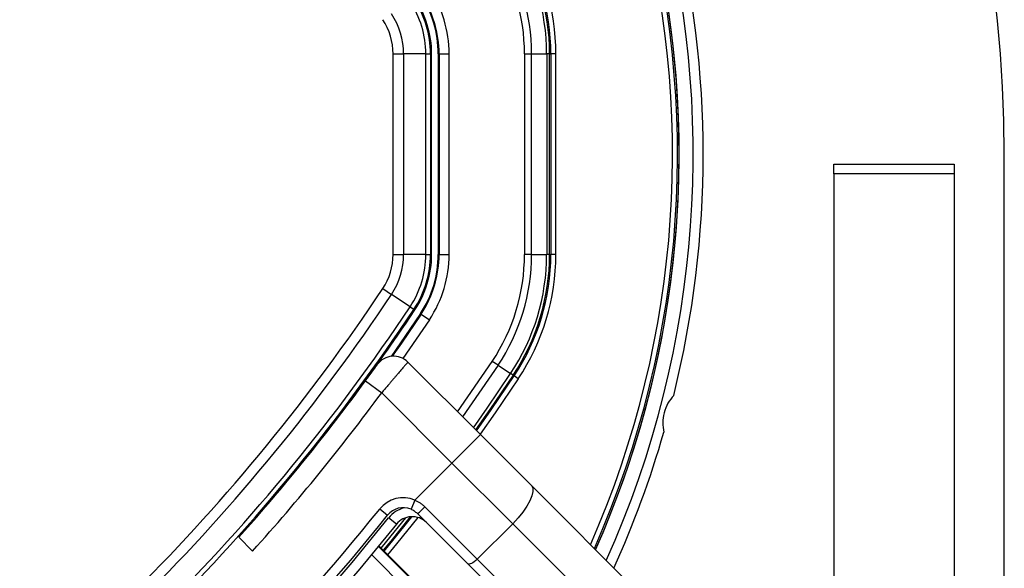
# Model space of a CAD drawing. Header units: millimetres. Extents: x 20 to 20084, y 40 to 15282.
# Tile 63 of 93: x 7939 to 8135, y 14939 to 15049. Entities that reach past the tile are written whole.
import ezdxf

# ---------------------------------------------------------------- set-up
doc = ezdxf.new("R2010")
doc.units = ezdxf.units.MM
doc.header["$LTSCALE"] = 2

msp = doc.modelspace()

# ---------------------------------------------------------------- linework, layer by layer
at = {"color": 7, "linetype": 'Continuous', "lineweight": 25}
for p, q in [((8013.11, 15002.01), (8013.11, 15041.96)), ((8013.11, 15041.96), (8015.19, 15041.96)), ((8015.19, 15041.96), (8015.19, 15002.01)), ((8019.64, 15041.96), (8015.19, 15041.96)), ((8019.64, 15002.01), (8019.64, 15041.96)), ((8019.64, 15041.96), (8020.55, 15041.96)), ((8020.55, 15041.96), (8020.55, 15002.01)), ((8020.55, 15041.96), (8020.77, 15041.96)), ((8020.77, 15002.01), (8020.77, 15041.96)), ((8022.1, 15041.96), (8022.28, 15041.96)), ((8022.1, 15041.96), (8022.1, 15002.01)), ((8022.28, 15041.96), (8024.28, 15041.96)), ((8022.28, 15041.96), (8022.28, 15002.01)), ((8024.28, 15002.01), (8024.28, 15041.96)), ((8039.28, 15041.96), (8039.28, 15002.01)), ((8039.28, 15041.96), (8040.7, 15041.96)), ((8040.7, 15002.01), (8040.7, 15041.96)), ((8040.7, 15041.96), (8043.7, 15041.96)), ((8043.7, 15041.96), (8043.7, 15002.01)), ((8044.28, 15041.96), (8043.7, 15041.96)), ((8044.28, 15002.01), (8044.28, 15041.96)), ((8044.28, 15041.96), (8044.53, 15041.96)), ((8044.53, 15041.96), (8044.53, 15002.01)), ((8045.53, 15041.96), (8044.53, 15041.96)), ((8045.53, 15002.01), (8045.53, 15041.96)), ((8134.88, 14863.27), (8134.88, 15021.99)), ((8100.88, 15019.99), (8124.88, 15019.99)), ((8100.88, 15018.06), (8100.88, 15019.99)), ((8124.88, 15019.99), (8124.88, 15018.06)), ((8124.88, 15018.06), (8100.88, 15018.06)), ((8100.88, 15018.06), (8100.88, 14895.69)), ((8124.88, 15018.06), (8124.88, 14863.27)), ((8013.11, 15002.01), (8015.19, 15002.01)), ((8019.64, 15002.01), (8015.19, 15002.01)), ((8019.64, 15002.01), (8020.55, 15002.01)), ((8020.55, 15002.01), (8020.77, 15002.01)), ((8022.1, 15002.01), (8022.28, 15002.01)), ((8022.28, 15002.01), (8024.28, 15002.01)), ((8040.7, 15002.01), (8039.28, 15002.01)), ((8040.7, 15002.01), (8043.7, 15002.01)), ((8044.28, 15002.01), (8043.7, 15002.01)), ((8044.28, 15002.01), (8044.53, 15002.01)), ((8045.53, 15002.01), (8044.53, 15002.01)), ((8011.04, 14995.18), (8012.78, 14994.03)), ((8016.48, 14991.56), (8012.78, 14994.03)), ((8016.48, 14991.56), (8017.24, 14991.06)), ((8017.24, 14991.06), (8017.43, 14990.93)), ((8018.53, 14990.2), (8018.68, 14990.1)), ((8018.68, 14990.1), (8020.34, 14988.99)), ((8034.01, 14979.9), (8032.84, 14980.68)), ((8016.03, 14980.54), (8030.49, 14966.08)), ((8034.01, 14979.9), (8036.51, 14978.24)), ((8005.23, 14973.62), (8007.6, 14976.8)), ((8007.6, 14976.8), (8010.82, 14974.43)), ((8037, 14977.91), (8036.51, 14978.24)), ((8037, 14977.91), (8037.21, 14977.78)), ((8038.04, 14977.22), (8037.21, 14977.78)), ((8024.83, 14960.42), (8010.82, 14974.43)), ((8030.49, 14966.08), (8024.83, 14960.42)), ((8030.49, 14966.08), (8040.65, 14955.92)), ((8017.45, 14953.04), (8024.83, 14960.42)), ((8036.92, 14948.33), (8024.83, 14960.42)), ((8040.65, 14955.92), (8100.62, 14895.95)), ((8010.42, 14951.26), (8011.99, 14950.01)), ((8017.45, 14953.04), (8016.67, 14951.2)), ((8019.42, 14951.69), (8029.85, 14941.26)), ((8013.77, 14948.23), (8012.21, 14949.48)), ((8027.96, 14940.33), (8017.94, 14950.34)), ((8029.85, 14941.26), (8036.92, 14948.33)), ((8096.9, 14888.36), (8036.92, 14948.33)), ((7982.34, 14945.64), (7985.1, 14942.88)), ((8018.13, 14936.03), (8010.26, 14943.9)), ((8087.93, 14880.35), (8027.96, 14940.33)), ((8029.85, 14941.26), (8089.83, 14881.28))]:
    msp.add_line(p, q, dxfattribs=at)
at = {"color": 8, "linetype": 'Continuous', "lineweight": 25}
for p, q in [((8020.34, 14988.99), (8015.06, 14981.25)), ((8025.94, 14970.63), (8032.84, 14980.68)), ((8034.01, 14979.9), (8026.95, 14969.62)), ((8010.17, 14943.79), (8018.03, 14935.93)), ((8018.13, 14936.03), (8010.26, 14943.9)), ((8016.51, 14934.46), (8008.82, 14942.16))]:
    msp.add_line(p, q, dxfattribs=at)
at = {"color": 7, "linetype": 'Continuous', "lineweight": 25, "flags": 128}
for points in [[(8018.53, 14990.2), (8014.6, 14984.41), (8012.7, 14981.68)], [(8018.68, 14990.1), (8014.76, 14984.32), (8012.93, 14981.7)], [(8029.7, 14966.87), (8032.62, 14971.03), (8037.21, 14977.78)], [(8040.65, 14955.92), (8040.92, 14955.44), (8040.96, 14954.75), (8040.77, 14953.89), (8040.36, 14952.9), (8039.74, 14951.8), (8038.94, 14950.64), (8037.99, 14949.47), (8036.92, 14948.33)], [(8011.3, 14942.86), (8013.01, 14944.95), (8016.85, 14949.73)], [(8013.77, 14948.23), (8006.44, 14939.32), (8001.48, 14933.57)], [(8029.85, 14941.26), (8029.57, 14940.99), (8029.28, 14940.75), (8028.99, 14940.55), (8028.71, 14940.4), (8028.46, 14940.3), (8028.25, 14940.25), (8028.08, 14940.26), (8027.96, 14940.33)]]:
    msp.add_lwpolyline(points, dxfattribs=at)
at = {"color": 8, "linetype": 'Continuous', "lineweight": 25, "flags": 128}
for points in [[(8029.1, 14967.46), (8031.85, 14971.37), (8036.51, 14978.24)], [(8037, 14977.91), (8032.38, 14971.12), (8029.52, 14967.05)], [(8038.04, 14977.22), (8033.44, 14970.46), (8030.42, 14966.15)], [(8000.07, 14934.98), (8004.91, 14940.61), (8012.21, 14949.48)], [(8010.71, 14943.45), (8011.86, 14944.85), (8015.62, 14949.52)], [(8016.52, 14949.71), (8012.62, 14944.87), (8011.13, 14943.04)], [(8018, 14949.58), (8013.79, 14944.32), (8012.01, 14942.15)]]:
    msp.add_lwpolyline(points, dxfattribs=at)
at = {"color": 7, "linetype": 'Continuous', "lineweight": 25}
for centre, radius, start, end in [((7874.88, 15021.99), 260, 0, 180), ((7874.88, 15021.99), 198, 335.8585, 133.5556), ((7874.88, 15021.99), 195.2, 336.1724, 45), ((7874.88, 15021.99), 200, 346.0906, 13.9094), ((8000.77, 15041.96), 42.92, 360, 33.6328), ((8000.77, 15041.96), 43.51, 360, 33.6328), ((8000.77, 15041.96), 43.76, 360, 33.6328), ((8000.77, 15041.96), 44.76, 360, 33.6328), ((8000.77, 15041.96), 38.51, 360, 33.6328), ((8000.77, 15041.96), 39.92, 360, 33.6328), ((8000.77, 15041.96), 21.33, 360, 33.6328), ((8000.77, 15041.96), 21.5, 360, 33.6328), ((8000.77, 15041.96), 23.5, 360, 33.6328), ((8000.77, 15041.96), 18.86, 0, 33.6328), ((8000.77, 15041.96), 19.78, 0, 33.6328), ((8000.77, 15041.96), 20, 0, 33.6328), ((8000.77, 15041.96), 14.42, 0, 33.6328), ((8000.77, 15041.96), 12.33, 0, 33.6328), ((8000.77, 15002.01), 12.33, 326.3672, 0), ((8000.77, 15002.01), 14.42, 326.3672, 0), ((8000.77, 15002.01), 18.86, 326.3672, 0), ((8000.77, 15002.01), 19.78, 326.3672, 0), ((8000.77, 15002.01), 20, 326.3672, 0), ((8000.77, 15002.01), 21.33, 326.3672, 360), ((8000.77, 15002.01), 21.5, 326.3672, 360), ((8000.77, 15002.01), 23.5, 326.3672, 360), ((8000.77, 15002.01), 38.51, 326.3672, 360), ((8000.77, 15002.01), 39.92, 326.3672, 360), ((8000.77, 15002.01), 42.92, 326.3672, 360), ((8000.77, 15002.01), 43.51, 326.3672, 360), ((8000.77, 15002.01), 43.76, 326.3672, 360), ((8000.77, 15002.01), 44.76, 326.3672, 360), ((7684.38, 15212.48), 392.33, 303.6328, 326.3672), ((7684.38, 15212.48), 394.42, 303.6328, 326.3672), ((7684.38, 15212.48), 398.86, 303.6328, 326.3672), ((7684.38, 15212.48), 399.78, 303.6328, 326.3672), ((7684.38, 15212.48), 400, 318.1529, 326.3672), ((7684.38, 15212.48), 400, 319.1474, 326.3672), ((8013.2, 14977.71), 4, 45, 144.2779), ((7685.21, 15213.59), 404, 317.9276, 323.7036), ((7874.88, 15021.99), 200, 335.6403, 343.9094), ((8015.11, 14947.52), 6, 67.0417, 141.3565), ((7687.07, 15209.79), 414, 308.6435, 321.3565), ((8015.11, 14947.52), 4, 67.0417, 141.3565), ((8011.48, 14958.93), 10.74, 306.9661, 317.6623), ((7687.07, 15209.79), 416, 308.6435, 321.3565), ((8016.9, 14945.73), 4, 45, 141.3565)]:
    msp.add_arc(centre, radius, start, end, dxfattribs=at)
at = {"color": 8, "linetype": 'Continuous', "lineweight": 25}
for centre, radius, start, end in [((7874.88, 15021.99), 195.2, 336.1724, 133.2502), ((7874.88, 15021.99), 194.87, 336.2097, 133.3112), ((7874.88, 15021.99), 193.87, 336.3244, 132.5316), ((8016.9, 14945.73), 6, 105.5484, 141.3565)]:
    msp.add_arc(centre, radius, start, end, dxfattribs=at)
at = {"color": 7, "linetype": 'Continuous', "lineweight": 25}
for points, knots in [([(8007.6, 14976.8), (8007.78, 14977.05), (8008.23, 14977.67), (8008.9, 14978.58), (8009.48, 14979.39), (8009.88, 14979.94), (8009.93, 14980.01), (8009.95, 14980.05)], [0, 0, 0, 0, 0.148936, 0.363368, 0.575824, 0.787673, 1, 1, 1, 1]), ([(8016.03, 14980.54), (8016.03, 14980.53), (8016.02, 14980.53), (8015.96, 14980.46), (8015.88, 14980.36), (8015.75, 14980.21), (8015.54, 14979.96), (8015.26, 14979.63), (8014.92, 14979.24), (8014.55, 14978.79), (8014.12, 14978.29), (8013.64, 14977.73), (8013.27, 14977.29), (8012.87, 14976.83), (8012.46, 14976.35), (8012.08, 14975.9), (8011.63, 14975.38), (8011.23, 14974.91), (8010.92, 14974.55), (8010.82, 14974.43)], [0, 0, 0, 0, 0.052162, 0.104682, 0.158329, 0.212364, 0.264417, 0.370255, 0.424162, 0.476376, 0.582541, 0.636613, 0.689326, 0.742402, 0.796623, 0.851239, 0.888123, 0.962485, 1, 1, 1, 1]), ([(8069.01, 14973.91), (8068.6, 14973.41), (8067.78, 14972.42), (8067.01, 14970.48), (8066.73, 14968.42), (8066.94, 14967.2), (8067.04, 14966.56)], [0, 0, 0, 0, 0.25434, 0.510225, 0.74435, 1, 1, 1, 1]), ([(8017.45, 14953.04), (8017.63, 14952.96), (8017.98, 14952.79), (8018.49, 14952.47), (8018.98, 14952.11), (8019.27, 14951.83), (8019.42, 14951.69)], [0, 0, 0, 0, 0.244552, 0.491194, 0.744455, 1, 1, 1, 1]), ([(8017.94, 14950.34), (8017.75, 14950.51), (8017.37, 14950.86), (8016.91, 14951.08), (8016.67, 14951.2)], [0, 0, 0, 0, 0.490392, 1, 1, 1, 1])]:
    msp.add_open_spline(points, degree=3, knots=knots, dxfattribs=at)

doc.saveas('drawing.dxf')
